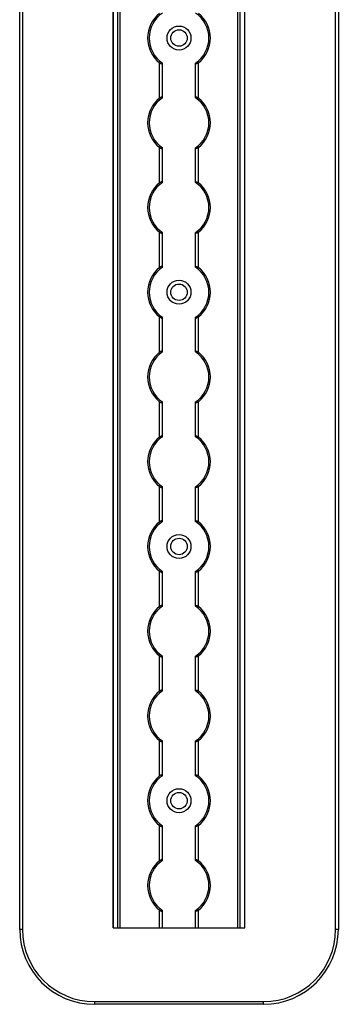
# Model space of a CAD drawing. Header units: millimetres. Extents: x -138 to 5612, y -1401 to 2631.
# Tile 54 of 120: x 2850 to 2956, y 542 to 871. Entities that reach past the tile are written whole.
import ezdxf

# ---------------------------------------------------------------- set-up
doc = ezdxf.new("R2010")
doc.units = ezdxf.units.MM

msp = doc.modelspace()

# ---------------------------------------------------------------- linework, layer by layer
at = {"color": 7, "linetype": 'Continuous', "lineweight": 25}
for p, q in [((2849.86, 567.5), (2849.86, 1757.2)), ((2850.76, 1757.2), (2850.76, 567.5)), ((2881.16, 1756.55), (2881.16, 568.05)), ((2881.19, 568.05), (2881.19, 1756.55)), ((2882.72, 568.05), (2882.72, 1756.55)), ((2883.43, 568.05), (2883.43, 1756.55)), ((2922.88, 568.05), (2922.88, 1756.55)), ((2923.59, 568.05), (2923.59, 1756.55)), ((2925.13, 568.05), (2925.13, 1756.55)), ((2925.16, 568.05), (2925.16, 1756.55)), ((2955.56, 567.5), (2955.56, 1757.2)), ((2956.46, 1757.2), (2956.46, 567.5)), ((2896.66, 845.15), (2896.66, 856.95)), ((2897.66, 845.35), (2897.66, 856.75)), ((2908.66, 845.35), (2908.66, 856.75)), ((2909.66, 845.15), (2909.66, 856.95)), ((2896.66, 816.85), (2896.66, 828.65)), ((2909.66, 816.85), (2909.66, 828.65)), ((2897.66, 817.05), (2897.66, 828.45)), ((2908.66, 817.05), (2908.66, 828.45)), ((2896.66, 788.55), (2896.66, 800.35)), ((2897.66, 788.75), (2897.66, 800.15)), ((2908.66, 788.75), (2908.66, 800.15)), ((2909.66, 788.55), (2909.66, 800.35)), ((2896.66, 760.25), (2896.66, 772.05)), ((2897.66, 760.45), (2897.66, 771.85)), ((2908.66, 760.45), (2908.66, 771.85)), ((2909.66, 760.25), (2909.66, 772.05)), ((2896.66, 731.95), (2896.66, 743.75)), ((2897.66, 732.15), (2897.66, 743.55)), ((2908.66, 732.15), (2908.66, 743.55)), ((2909.66, 731.95), (2909.66, 743.75)), ((2896.66, 703.65), (2896.66, 715.45)), ((2897.66, 703.85), (2897.66, 715.25)), ((2908.66, 703.85), (2908.66, 715.25)), ((2909.66, 703.65), (2909.66, 715.45)), ((2896.66, 675.35), (2896.66, 687.15)), ((2897.66, 675.55), (2897.66, 686.95)), ((2908.66, 675.55), (2908.66, 686.95)), ((2909.66, 675.35), (2909.66, 687.15)), ((2896.66, 647.05), (2896.66, 658.85)), ((2897.66, 647.25), (2897.66, 658.65)), ((2908.66, 647.25), (2908.66, 658.65)), ((2909.66, 647.05), (2909.66, 658.85)), ((2896.66, 618.75), (2896.66, 630.55)), ((2897.66, 618.95), (2897.66, 630.35)), ((2908.66, 618.95), (2908.66, 630.35)), ((2909.66, 618.75), (2909.66, 630.55)), ((2896.66, 590.45), (2896.66, 602.25)), ((2897.66, 590.65), (2897.66, 602.05)), ((2908.66, 590.65), (2908.66, 602.05)), ((2909.66, 590.45), (2909.66, 602.25)), ((2896.66, 568.05), (2896.66, 573.95)), ((2897.66, 568.05), (2897.66, 573.75)), ((2908.66, 568.05), (2908.66, 573.75)), ((2909.66, 568.05), (2909.66, 573.95)), ((2850.76, 567.5), (2849.86, 567.5)), ((2881.16, 568.05), (2925.16, 568.05)), ((2886.06, 568), (2920.26, 568)), ((2956.46, 567.5), (2955.56, 567.5)), ((2874.86, 543.4), (2931.46, 543.4)), ((2874.86, 543.4), (2874.86, 542.5)), ((2931.46, 542.5), (2931.46, 543.4)), ((2931.46, 542.5), (2874.86, 542.5))]:
    msp.add_line(p, q, dxfattribs=at)
for centre, radius in [((2903.16, 865.2), 4), ((2903.16, 865.2), 2.75), ((2903.16, 780.3), 4), ((2903.16, 780.3), 2.75), ((2903.16, 695.4), 4), ((2903.16, 695.4), 2.75), ((2903.16, 610.5), 4), ((2903.16, 610.5), 2.75)]:
    msp.add_circle(centre, radius, dxfattribs=at)
for centre, radius, start, end in [((2903.16, 865.2), 10.5, 128.2466, 231.7534), ((2903.16, 865.2), 10, 123.367, 236.633), ((2903.16, 865.2), 10, 303.367, 56.633), ((2903.16, 865.2), 10.5, 308.2466, 51.7534), ((2903.16, 836.9), 10.5, 128.2466, 231.7534), ((2903.16, 836.9), 10, 123.367, 236.633), ((2903.16, 836.9), 10, 303.367, 56.633), ((2903.16, 836.9), 10.5, 308.2466, 51.7534), ((2903.16, 808.6), 10.5, 128.2466, 231.7534), ((2903.16, 808.6), 10, 123.367, 236.633), ((2903.16, 808.6), 10, 303.367, 56.633), ((2903.16, 808.6), 10.5, 308.2466, 51.7534), ((2903.16, 780.3), 10.5, 128.2466, 231.7534), ((2903.16, 780.3), 10, 123.367, 236.633), ((2903.16, 780.3), 10, 303.367, 56.633), ((2903.16, 780.3), 10.5, 308.2466, 51.7534), ((2903.16, 752), 10.5, 128.2466, 231.7534), ((2903.16, 752), 10, 123.367, 236.633), ((2903.16, 752), 10, 303.367, 56.633), ((2903.16, 752), 10.5, 308.2466, 51.7534), ((2903.16, 723.7), 10.5, 128.2466, 231.7534), ((2903.16, 723.7), 10, 123.367, 236.633), ((2903.16, 723.7), 10, 303.367, 56.633), ((2903.16, 723.7), 10.5, 308.2466, 51.7534), ((2903.16, 695.4), 10, 123.367, 236.633), ((2903.16, 695.4), 10, 303.367, 56.633), ((2903.16, 695.4), 10.5, 128.2466, 231.7534), ((2903.16, 695.4), 10.5, 308.2466, 51.7534), ((2903.16, 667.1), 10.5, 128.2466, 231.7534), ((2903.16, 667.1), 10, 123.367, 236.633), ((2903.16, 667.1), 10, 303.367, 56.633), ((2903.16, 667.1), 10.5, 308.2466, 51.7534), ((2903.16, 638.8), 10.5, 128.2466, 231.7534), ((2903.16, 638.8), 10, 123.367, 236.633), ((2903.16, 638.8), 10, 303.367, 56.633), ((2903.16, 638.8), 10.5, 308.2466, 51.7534), ((2903.16, 610.5), 10.5, 128.2466, 231.7534), ((2903.16, 610.5), 10, 123.367, 236.633), ((2903.16, 610.5), 10, 303.367, 56.633), ((2903.16, 610.5), 10.5, 308.2466, 51.7534), ((2903.16, 582.2), 10.5, 128.2466, 231.7534), ((2903.16, 582.2), 10, 123.367, 236.633), ((2903.16, 582.2), 10, 303.367, 56.633), ((2903.16, 582.2), 10.5, 308.2466, 51.7534), ((2874.86, 567.5), 25, 180, 270), ((2874.86, 567.5), 24.1, 180, 270), ((2886.06, 571), 3, 259.5247, 270), ((2920.26, 571), 3, 270, 280.4753), ((2931.46, 567.5), 24.1, 270, 0), ((2931.46, 567.5), 25, 270, 0)]:
    msp.add_arc(centre, radius, start, end, dxfattribs=at)
for points, knots in [([(2896.66, 856.95), (2896.77, 856.87), (2896.88, 856.79), (2897.12, 856.66), (2897.24, 856.61), (2897.44, 856.57), (2897.52, 856.58), (2897.63, 856.63), (2897.66, 856.68), (2897.66, 856.75)], [0, 0, 0, 0, 0.25, 0.25, 0.5, 0.5, 0.75, 0.75, 1, 1, 1, 1]), ([(2909.66, 856.95), (2909.55, 856.87), (2909.43, 856.79), (2909.19, 856.66), (2909.07, 856.61), (2908.87, 856.57), (2908.79, 856.58), (2908.68, 856.63), (2908.66, 856.68), (2908.66, 856.75)], [0, 0, 0, 0, 0.25, 0.25, 0.5, 0.5, 0.75, 0.75, 1, 1, 1, 1]), ([(2897.66, 845.35), (2897.66, 845.39), (2897.65, 845.41), (2897.62, 845.46), (2897.6, 845.48), (2897.53, 845.52), (2897.44, 845.53), (2897.24, 845.49), (2897.12, 845.44), (2896.89, 845.31), (2896.77, 845.23), (2896.66, 845.15)], [0, 0, 0, 0, 0.125, 0.125, 0.25, 0.25, 0.5, 0.5, 0.75, 0.75, 1, 1, 1, 1]), ([(2908.66, 845.35), (2908.66, 845.39), (2908.66, 845.41), (2908.69, 845.46), (2908.71, 845.48), (2908.79, 845.52), (2908.87, 845.53), (2909.07, 845.49), (2909.19, 845.44), (2909.43, 845.31), (2909.54, 845.23), (2909.66, 845.15)], [0, 0, 0, 0, 0.125, 0.125, 0.25, 0.25, 0.5, 0.5, 0.75, 0.75, 1, 1, 1, 1]), ([(2896.66, 828.65), (2896.77, 828.57), (2896.88, 828.49), (2897.12, 828.36), (2897.24, 828.31), (2897.44, 828.27), (2897.52, 828.28), (2897.63, 828.33), (2897.66, 828.38), (2897.66, 828.45)], [0, 0, 0, 0, 0.25, 0.25, 0.5, 0.5, 0.75, 0.75, 1, 1, 1, 1]), ([(2909.66, 828.65), (2909.55, 828.57), (2909.43, 828.49), (2909.19, 828.36), (2909.07, 828.31), (2908.87, 828.27), (2908.79, 828.28), (2908.68, 828.33), (2908.66, 828.38), (2908.66, 828.45)], [0, 0, 0, 0, 0.25, 0.25, 0.5, 0.5, 0.75, 0.75, 1, 1, 1, 1]), ([(2897.66, 817.05), (2897.66, 817.09), (2897.65, 817.11), (2897.62, 817.16), (2897.6, 817.18), (2897.53, 817.22), (2897.44, 817.23), (2897.24, 817.19), (2897.12, 817.14), (2896.89, 817.01), (2896.77, 816.93), (2896.66, 816.85)], [0, 0, 0, 0, 0.125, 0.125, 0.25, 0.25, 0.5, 0.5, 0.75, 0.75, 1, 1, 1, 1]), ([(2908.66, 817.05), (2908.66, 817.09), (2908.66, 817.11), (2908.69, 817.16), (2908.71, 817.18), (2908.79, 817.22), (2908.87, 817.23), (2909.07, 817.19), (2909.19, 817.14), (2909.43, 817.01), (2909.54, 816.93), (2909.66, 816.85)], [0, 0, 0, 0, 0.125, 0.125, 0.25, 0.25, 0.5, 0.5, 0.75, 0.75, 1, 1, 1, 1]), ([(2896.66, 800.35), (2896.77, 800.27), (2896.88, 800.19), (2897.12, 800.06), (2897.24, 800.01), (2897.44, 799.97), (2897.52, 799.98), (2897.63, 800.03), (2897.66, 800.08), (2897.66, 800.15)], [0, 0, 0, 0, 0.25, 0.25, 0.5, 0.5, 0.75, 0.75, 1, 1, 1, 1]), ([(2909.66, 800.35), (2909.55, 800.27), (2909.43, 800.19), (2909.19, 800.06), (2909.07, 800.01), (2908.87, 799.97), (2908.79, 799.98), (2908.68, 800.03), (2908.66, 800.08), (2908.66, 800.15)], [0, 0, 0, 0, 0.25, 0.25, 0.5, 0.5, 0.75, 0.75, 1, 1, 1, 1]), ([(2897.66, 788.75), (2897.66, 788.79), (2897.65, 788.81), (2897.62, 788.86), (2897.6, 788.88), (2897.53, 788.92), (2897.44, 788.93), (2897.24, 788.89), (2897.12, 788.84), (2896.89, 788.71), (2896.77, 788.63), (2896.66, 788.55)], [0, 0, 0, 0, 0.125, 0.125, 0.25, 0.25, 0.5, 0.5, 0.75, 0.75, 1, 1, 1, 1]), ([(2908.66, 788.75), (2908.66, 788.79), (2908.66, 788.81), (2908.69, 788.86), (2908.71, 788.88), (2908.79, 788.92), (2908.87, 788.93), (2909.07, 788.89), (2909.19, 788.84), (2909.43, 788.71), (2909.54, 788.63), (2909.66, 788.55)], [0, 0, 0, 0, 0.125, 0.125, 0.25, 0.25, 0.5, 0.5, 0.75, 0.75, 1, 1, 1, 1]), ([(2896.66, 772.05), (2896.77, 771.97), (2896.88, 771.89), (2897.12, 771.76), (2897.24, 771.71), (2897.44, 771.67), (2897.52, 771.68), (2897.63, 771.73), (2897.66, 771.78), (2897.66, 771.85)], [0, 0, 0, 0, 0.25, 0.25, 0.5, 0.5, 0.75, 0.75, 1, 1, 1, 1]), ([(2909.66, 772.05), (2909.55, 771.97), (2909.43, 771.89), (2909.19, 771.76), (2909.07, 771.71), (2908.87, 771.67), (2908.79, 771.68), (2908.68, 771.73), (2908.66, 771.78), (2908.66, 771.85)], [0, 0, 0, 0, 0.25, 0.25, 0.5, 0.5, 0.75, 0.75, 1, 1, 1, 1]), ([(2897.66, 760.45), (2897.66, 760.49), (2897.65, 760.51), (2897.62, 760.56), (2897.6, 760.58), (2897.53, 760.62), (2897.44, 760.63), (2897.24, 760.59), (2897.12, 760.54), (2896.89, 760.41), (2896.77, 760.33), (2896.66, 760.25)], [0, 0, 0, 0, 0.125, 0.125, 0.25, 0.25, 0.5, 0.5, 0.75, 0.75, 1, 1, 1, 1]), ([(2908.66, 760.45), (2908.66, 760.49), (2908.66, 760.51), (2908.69, 760.56), (2908.71, 760.58), (2908.79, 760.62), (2908.87, 760.63), (2909.07, 760.59), (2909.19, 760.54), (2909.43, 760.41), (2909.54, 760.33), (2909.66, 760.25)], [0, 0, 0, 0, 0.125, 0.125, 0.25, 0.25, 0.5, 0.5, 0.75, 0.75, 1, 1, 1, 1]), ([(2896.66, 743.75), (2896.77, 743.67), (2896.88, 743.59), (2897.12, 743.46), (2897.24, 743.41), (2897.44, 743.37), (2897.52, 743.38), (2897.63, 743.43), (2897.66, 743.48), (2897.66, 743.55)], [0, 0, 0, 0, 0.25, 0.25, 0.5, 0.5, 0.75, 0.75, 1, 1, 1, 1]), ([(2909.66, 743.75), (2909.55, 743.67), (2909.43, 743.59), (2909.19, 743.46), (2909.07, 743.41), (2908.87, 743.37), (2908.79, 743.38), (2908.68, 743.43), (2908.66, 743.48), (2908.66, 743.55)], [0, 0, 0, 0, 0.25, 0.25, 0.5, 0.5, 0.75, 0.75, 1, 1, 1, 1]), ([(2897.66, 732.15), (2897.66, 732.19), (2897.65, 732.21), (2897.62, 732.26), (2897.6, 732.28), (2897.53, 732.32), (2897.44, 732.33), (2897.24, 732.29), (2897.12, 732.24), (2896.89, 732.11), (2896.77, 732.03), (2896.66, 731.95)], [0, 0, 0, 0, 0.125, 0.125, 0.25, 0.25, 0.5, 0.5, 0.75, 0.75, 1, 1, 1, 1]), ([(2908.66, 732.15), (2908.66, 732.19), (2908.66, 732.21), (2908.69, 732.26), (2908.71, 732.28), (2908.79, 732.32), (2908.87, 732.33), (2909.07, 732.29), (2909.19, 732.24), (2909.43, 732.11), (2909.54, 732.03), (2909.66, 731.95)], [0, 0, 0, 0, 0.125, 0.125, 0.25, 0.25, 0.5, 0.5, 0.75, 0.75, 1, 1, 1, 1]), ([(2896.66, 715.45), (2896.77, 715.37), (2896.88, 715.29), (2897.12, 715.16), (2897.24, 715.11), (2897.44, 715.07), (2897.52, 715.08), (2897.63, 715.13), (2897.66, 715.18), (2897.66, 715.25)], [0, 0, 0, 0, 0.25, 0.25, 0.5, 0.5, 0.75, 0.75, 1, 1, 1, 1]), ([(2909.66, 715.45), (2909.55, 715.37), (2909.43, 715.29), (2909.19, 715.16), (2909.07, 715.11), (2908.87, 715.07), (2908.79, 715.08), (2908.68, 715.13), (2908.66, 715.18), (2908.66, 715.25)], [0, 0, 0, 0, 0.25, 0.25, 0.5, 0.5, 0.75, 0.75, 1, 1, 1, 1]), ([(2897.66, 703.85), (2897.66, 703.89), (2897.65, 703.91), (2897.62, 703.96), (2897.6, 703.98), (2897.53, 704.02), (2897.44, 704.03), (2897.24, 703.99), (2897.12, 703.94), (2896.89, 703.81), (2896.77, 703.73), (2896.66, 703.65)], [0, 0, 0, 0, 0.125, 0.125, 0.25, 0.25, 0.5, 0.5, 0.75, 0.75, 1, 1, 1, 1]), ([(2908.66, 703.85), (2908.66, 703.89), (2908.66, 703.91), (2908.69, 703.96), (2908.71, 703.98), (2908.79, 704.02), (2908.87, 704.03), (2909.07, 703.99), (2909.19, 703.94), (2909.43, 703.81), (2909.54, 703.73), (2909.66, 703.65)], [0, 0, 0, 0, 0.125, 0.125, 0.25, 0.25, 0.5, 0.5, 0.75, 0.75, 1, 1, 1, 1]), ([(2896.66, 687.15), (2896.77, 687.07), (2896.88, 686.99), (2897.12, 686.86), (2897.24, 686.81), (2897.44, 686.77), (2897.52, 686.78), (2897.63, 686.83), (2897.66, 686.88), (2897.66, 686.95)], [0, 0, 0, 0, 0.25, 0.25, 0.5, 0.5, 0.75, 0.75, 1, 1, 1, 1]), ([(2909.66, 687.15), (2909.55, 687.07), (2909.43, 686.99), (2909.19, 686.86), (2909.07, 686.81), (2908.87, 686.77), (2908.79, 686.78), (2908.68, 686.83), (2908.66, 686.88), (2908.66, 686.95)], [0, 0, 0, 0, 0.25, 0.25, 0.5, 0.5, 0.75, 0.75, 1, 1, 1, 1]), ([(2897.66, 675.55), (2897.66, 675.59), (2897.65, 675.61), (2897.62, 675.66), (2897.6, 675.68), (2897.53, 675.72), (2897.44, 675.73), (2897.24, 675.69), (2897.12, 675.64), (2896.89, 675.51), (2896.77, 675.43), (2896.66, 675.35)], [0, 0, 0, 0, 0.125, 0.125, 0.25, 0.25, 0.5, 0.5, 0.75, 0.75, 1, 1, 1, 1]), ([(2908.66, 675.55), (2908.66, 675.59), (2908.66, 675.61), (2908.69, 675.66), (2908.71, 675.68), (2908.79, 675.72), (2908.87, 675.73), (2909.07, 675.69), (2909.19, 675.64), (2909.43, 675.51), (2909.54, 675.43), (2909.66, 675.35)], [0, 0, 0, 0, 0.125, 0.125, 0.25, 0.25, 0.5, 0.5, 0.75, 0.75, 1, 1, 1, 1]), ([(2896.66, 658.85), (2896.77, 658.77), (2896.88, 658.69), (2897.12, 658.56), (2897.24, 658.51), (2897.44, 658.47), (2897.52, 658.48), (2897.63, 658.53), (2897.66, 658.58), (2897.66, 658.65)], [0, 0, 0, 0, 0.25, 0.25, 0.5, 0.5, 0.75, 0.75, 1, 1, 1, 1]), ([(2909.66, 658.85), (2909.55, 658.77), (2909.43, 658.69), (2909.19, 658.56), (2909.07, 658.51), (2908.87, 658.47), (2908.79, 658.48), (2908.68, 658.53), (2908.66, 658.58), (2908.66, 658.65)], [0, 0, 0, 0, 0.25, 0.25, 0.5, 0.5, 0.75, 0.75, 1, 1, 1, 1]), ([(2897.66, 647.25), (2897.66, 647.29), (2897.65, 647.31), (2897.62, 647.36), (2897.6, 647.38), (2897.53, 647.42), (2897.44, 647.43), (2897.24, 647.39), (2897.12, 647.34), (2896.89, 647.21), (2896.77, 647.13), (2896.66, 647.05)], [0, 0, 0, 0, 0.125, 0.125, 0.25, 0.25, 0.5, 0.5, 0.75, 0.75, 1, 1, 1, 1]), ([(2908.66, 647.25), (2908.66, 647.29), (2908.66, 647.31), (2908.69, 647.36), (2908.71, 647.38), (2908.79, 647.42), (2908.87, 647.43), (2909.07, 647.39), (2909.19, 647.34), (2909.43, 647.21), (2909.54, 647.13), (2909.66, 647.05)], [0, 0, 0, 0, 0.125, 0.125, 0.25, 0.25, 0.5, 0.5, 0.75, 0.75, 1, 1, 1, 1]), ([(2896.66, 630.55), (2896.77, 630.47), (2896.88, 630.39), (2897.12, 630.26), (2897.24, 630.21), (2897.44, 630.17), (2897.52, 630.18), (2897.63, 630.23), (2897.66, 630.28), (2897.66, 630.35)], [0, 0, 0, 0, 0.25, 0.25, 0.5, 0.5, 0.75, 0.75, 1, 1, 1, 1]), ([(2909.66, 630.55), (2909.55, 630.47), (2909.43, 630.39), (2909.19, 630.26), (2909.07, 630.21), (2908.87, 630.17), (2908.79, 630.18), (2908.68, 630.23), (2908.66, 630.28), (2908.66, 630.35)], [0, 0, 0, 0, 0.25, 0.25, 0.5, 0.5, 0.75, 0.75, 1, 1, 1, 1]), ([(2897.66, 618.95), (2897.66, 618.99), (2897.65, 619.01), (2897.62, 619.06), (2897.6, 619.08), (2897.53, 619.12), (2897.44, 619.13), (2897.24, 619.09), (2897.12, 619.04), (2896.89, 618.91), (2896.77, 618.83), (2896.66, 618.75)], [0, 0, 0, 0, 0.125, 0.125, 0.25, 0.25, 0.5, 0.5, 0.75, 0.75, 1, 1, 1, 1]), ([(2908.66, 618.95), (2908.66, 618.99), (2908.66, 619.01), (2908.69, 619.06), (2908.71, 619.08), (2908.79, 619.12), (2908.87, 619.13), (2909.07, 619.09), (2909.19, 619.04), (2909.43, 618.91), (2909.54, 618.83), (2909.66, 618.75)], [0, 0, 0, 0, 0.125, 0.125, 0.25, 0.25, 0.5, 0.5, 0.75, 0.75, 1, 1, 1, 1]), ([(2896.66, 602.25), (2896.77, 602.17), (2896.88, 602.09), (2897.12, 601.96), (2897.24, 601.91), (2897.44, 601.87), (2897.52, 601.88), (2897.63, 601.93), (2897.66, 601.98), (2897.66, 602.05)], [0, 0, 0, 0, 0.25, 0.25, 0.5, 0.5, 0.75, 0.75, 1, 1, 1, 1]), ([(2909.66, 602.25), (2909.55, 602.17), (2909.43, 602.09), (2909.19, 601.96), (2909.07, 601.91), (2908.87, 601.87), (2908.79, 601.88), (2908.68, 601.93), (2908.66, 601.98), (2908.66, 602.05)], [0, 0, 0, 0, 0.25, 0.25, 0.5, 0.5, 0.75, 0.75, 1, 1, 1, 1]), ([(2897.66, 590.65), (2897.66, 590.69), (2897.65, 590.71), (2897.62, 590.76), (2897.6, 590.78), (2897.53, 590.82), (2897.44, 590.83), (2897.24, 590.79), (2897.12, 590.74), (2896.89, 590.61), (2896.77, 590.53), (2896.66, 590.45)], [0, 0, 0, 0, 0.125, 0.125, 0.25, 0.25, 0.5, 0.5, 0.75, 0.75, 1, 1, 1, 1]), ([(2908.66, 590.65), (2908.66, 590.69), (2908.66, 590.71), (2908.69, 590.76), (2908.71, 590.78), (2908.79, 590.82), (2908.87, 590.83), (2909.07, 590.79), (2909.19, 590.74), (2909.43, 590.61), (2909.54, 590.53), (2909.66, 590.45)], [0, 0, 0, 0, 0.125, 0.125, 0.25, 0.25, 0.5, 0.5, 0.75, 0.75, 1, 1, 1, 1]), ([(2896.66, 573.95), (2896.77, 573.87), (2896.88, 573.79), (2897.12, 573.66), (2897.24, 573.61), (2897.44, 573.57), (2897.52, 573.58), (2897.63, 573.63), (2897.66, 573.68), (2897.66, 573.75)], [0, 0, 0, 0, 0.25, 0.25, 0.5, 0.5, 0.75, 0.75, 1, 1, 1, 1]), ([(2909.66, 573.95), (2909.55, 573.87), (2909.43, 573.79), (2909.19, 573.66), (2909.07, 573.61), (2908.87, 573.57), (2908.79, 573.58), (2908.68, 573.63), (2908.66, 573.68), (2908.66, 573.75)], [0, 0, 0, 0, 0.25, 0.25, 0.5, 0.5, 0.75, 0.75, 1, 1, 1, 1])]:
    msp.add_open_spline(points, degree=3, knots=knots, dxfattribs=at)
for points in [[(2897.66, 856.75), (2897.66, 856.78), (2897.66, 856.81), (2897.66, 856.85)], [(2908.66, 856.75), (2908.66, 856.78), (2908.66, 856.81), (2908.66, 856.85)], [(2897.66, 845.25), (2897.66, 845.29), (2897.66, 845.32), (2897.66, 845.35)], [(2908.66, 845.25), (2908.66, 845.29), (2908.66, 845.32), (2908.66, 845.35)], [(2897.66, 828.45), (2897.66, 828.48), (2897.66, 828.51), (2897.66, 828.55)], [(2908.66, 828.45), (2908.66, 828.48), (2908.66, 828.51), (2908.66, 828.55)], [(2897.66, 816.95), (2897.66, 816.99), (2897.66, 817.02), (2897.66, 817.05)], [(2908.66, 816.95), (2908.66, 816.99), (2908.66, 817.02), (2908.66, 817.05)], [(2897.66, 800.15), (2897.66, 800.18), (2897.66, 800.21), (2897.66, 800.25)], [(2908.66, 800.15), (2908.66, 800.18), (2908.66, 800.21), (2908.66, 800.25)], [(2897.66, 788.65), (2897.66, 788.69), (2897.66, 788.72), (2897.66, 788.75)], [(2908.66, 788.65), (2908.66, 788.69), (2908.66, 788.72), (2908.66, 788.75)], [(2897.66, 771.85), (2897.66, 771.88), (2897.66, 771.91), (2897.66, 771.95)], [(2908.66, 771.85), (2908.66, 771.88), (2908.66, 771.91), (2908.66, 771.95)], [(2897.66, 760.35), (2897.66, 760.39), (2897.66, 760.42), (2897.66, 760.45)], [(2908.66, 760.35), (2908.66, 760.39), (2908.66, 760.42), (2908.66, 760.45)], [(2897.66, 743.55), (2897.66, 743.58), (2897.66, 743.61), (2897.66, 743.65)], [(2908.66, 743.55), (2908.66, 743.58), (2908.66, 743.61), (2908.66, 743.65)], [(2897.66, 732.05), (2897.66, 732.09), (2897.66, 732.12), (2897.66, 732.15)], [(2908.66, 732.05), (2908.66, 732.09), (2908.66, 732.12), (2908.66, 732.15)], [(2897.66, 715.25), (2897.66, 715.28), (2897.66, 715.31), (2897.66, 715.35)], [(2908.66, 715.25), (2908.66, 715.28), (2908.66, 715.31), (2908.66, 715.35)], [(2897.66, 703.75), (2897.66, 703.79), (2897.66, 703.82), (2897.66, 703.85)], [(2908.66, 703.75), (2908.66, 703.79), (2908.66, 703.82), (2908.66, 703.85)], [(2897.66, 686.95), (2897.66, 686.98), (2897.66, 687.01), (2897.66, 687.05)], [(2908.66, 686.95), (2908.66, 686.98), (2908.66, 687.01), (2908.66, 687.05)], [(2897.66, 675.45), (2897.66, 675.49), (2897.66, 675.52), (2897.66, 675.55)], [(2908.66, 675.45), (2908.66, 675.49), (2908.66, 675.52), (2908.66, 675.55)], [(2897.66, 658.65), (2897.66, 658.68), (2897.66, 658.71), (2897.66, 658.75)], [(2908.66, 658.65), (2908.66, 658.68), (2908.66, 658.71), (2908.66, 658.75)], [(2897.66, 647.15), (2897.66, 647.19), (2897.66, 647.22), (2897.66, 647.25)], [(2908.66, 647.15), (2908.66, 647.19), (2908.66, 647.22), (2908.66, 647.25)], [(2897.66, 630.35), (2897.66, 630.38), (2897.66, 630.41), (2897.66, 630.45)], [(2908.66, 630.35), (2908.66, 630.38), (2908.66, 630.41), (2908.66, 630.45)], [(2897.66, 618.85), (2897.66, 618.89), (2897.66, 618.92), (2897.66, 618.95)], [(2908.66, 618.85), (2908.66, 618.89), (2908.66, 618.92), (2908.66, 618.95)], [(2897.66, 602.05), (2897.66, 602.08), (2897.66, 602.11), (2897.66, 602.15)], [(2908.66, 602.05), (2908.66, 602.08), (2908.66, 602.11), (2908.66, 602.15)], [(2897.66, 590.55), (2897.66, 590.59), (2897.66, 590.62), (2897.66, 590.65)], [(2908.66, 590.55), (2908.66, 590.59), (2908.66, 590.62), (2908.66, 590.65)], [(2897.66, 573.75), (2897.66, 573.78), (2897.66, 573.81), (2897.66, 573.85)], [(2908.66, 573.75), (2908.66, 573.78), (2908.66, 573.81), (2908.66, 573.85)]]:
    msp.add_open_spline(points, degree=3, dxfattribs=at)

doc.saveas('drawing.dxf')
